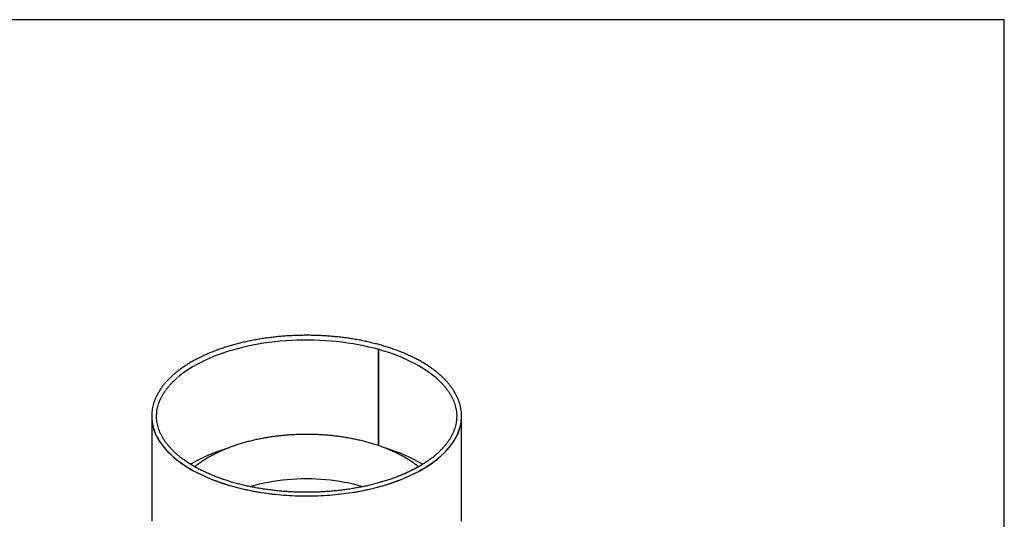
# Model space of a CAD drawing. Header units: millimetres. Extents: x -1749 to 4401, y -854 to 3451.
# Tile 3 of 3: x 1326 to 4401, y 1889 to 3451. Entities that reach past the tile are written whole.
import ezdxf

# ---------------------------------------------------------------- set-up
doc = ezdxf.new("R2010")
doc.units = ezdxf.units.MM
doc.header["$LTSCALE"] = 8
doc.linetypes.add('SLD-Solido', pattern=[0])
doc.layers.add('QUOTE', color=1, linetype='SLD-Solido')
doc.layers.add('SCHIZZI', color=9, linetype='Continuous')

msp = doc.modelspace()

# ---------------------------------------------------------------- linework, layer by layer
for p, q in [((2445.9, 2420.4), (2445.9, 2119.8)), ((2446.3, 2420.3), (2446.3, 2119.7)), ((1738.4, 2211.5), (1738.4, 1890.5)), ((2706.1, 1890.5), (2706.1, 2211.5))]:
    msp.add_line(p, q)
at = {"flags": 128}
for points in [[(2644.2, 2314.4), (2642.4, 2316.3), (2634.1, 2324.4), (2625.3, 2332.3), (2615.8, 2340), (2605.9, 2347.5), (2595.3, 2354.8), (2584.3, 2362), (2572.7, 2368.9), (2560.7, 2375.5), (2548.1, 2382), (2535.1, 2388.2), (2521.7, 2394.1), (2507.8, 2399.8), (2493.5, 2405.2), (2478.9, 2410.3), (2463.8, 2415.1), (2448.5, 2419.7), (2432.8, 2423.9), (2416.8, 2427.8), (2400.5, 2431.4), (2384, 2434.7), (2367.3, 2437.7), (2350.4, 2440.3), (2333.2, 2442.7), (2315.9, 2444.6), (2298.5, 2446.3), (2281, 2447.6), (2263.4, 2448.6), (2245.7, 2449.2), (2228, 2449.5), (2210.3, 2449.4), (2192.6, 2449), (2175, 2448.3), (2157.4, 2447.2), (2139.9, 2445.8), (2122.6, 2444), (2105.3, 2441.9), (2088.3, 2439.5), (2071.4, 2436.7), (2054.7, 2433.6), (2038.3, 2430.2), (2022.1, 2426.5), (2006.2, 2422.5), (1990.7, 2418.1), (1975.4, 2413.5), (1960.5, 2408.6), (1946, 2403.4), (1931.8, 2397.9), (1918.1, 2392.1), (1904.8, 2386.1), (1892, 2379.8), (1879.6, 2373.3), (1867.7, 2366.5), (1856.3, 2359.5), (1845.4, 2352.4), (1835.1, 2344.9), (1825.3, 2337.4), (1816.1, 2329.6), (1807.4, 2321.6), (1802.2, 2316.4)], [(1738.9, 2223.6), (1738.5, 2218.3), (1738.4, 2209), (1738.9, 2199.7), (1740.1, 2190.5), (1741.9, 2181.3), (1744.4, 2172.1), (1747.6, 2163), (1751.4, 2153.9), (1755.9, 2145), (1761, 2136.1), (1766.8, 2127.3), (1773.2, 2118.6), (1780.2, 2110.1), (1787.8, 2101.7), (1796, 2093.5), (1804.8, 2085.4), (1814.2, 2077.5), (1824.2, 2069.8), (1834.7, 2062.3), (1845.7, 2054.9), (1857.3, 2047.8), (1869.3, 2041), (1881.9, 2034.3), (1894.9, 2027.9), (1908.4, 2021.8), (1922.3, 2015.9), (1936.6, 2010.3), (1951.3, 2005), (1966.4, 2000), (1981.9, 1995.2), (1997.6, 1990.7)], [(1997.6, 1990.7), (2013.7, 1986.6), (2030.1, 1982.8), (2046.7, 1979.2), (2063.6, 1976), (2080.7, 1973.2), (2098, 1970.6), (2115.5, 1968.4), (2133.1, 1966.5), (2150.8, 1965), (2168.7, 1963.8), (2186.6, 1963), (2204.6, 1962.4), (2222.5, 1962.3), (2240.5, 1962.5), (2258.5, 1963), (2276.4, 1963.8), (2294.2, 1965.1), (2312, 1966.6), (2329.6, 1968.5), (2347, 1970.7), (2364.3, 1973.3), (2381.4, 1976.2), (2398.3, 1979.4), (2414.9, 1982.9), (2431.3, 1986.7), (2447.4, 1990.9), (2463.1, 1995.4), (2478.6, 2000.1), (2493.6, 2005.2), (2508.3, 2010.5), (2522.6, 2016.1), (2536.5, 2022), (2550, 2028.2), (2563, 2034.6), (2575.5, 2041.2), (2587.6, 2048.1), (2599.1, 2055.2), (2610.1, 2062.5), (2620.6, 2070.1), (2630.5, 2077.8), (2639.9, 2085.7), (2648.7, 2093.8), (2656.9, 2102), (2664.5, 2110.4), (2671.5, 2119), (2677.9, 2127.6), (2683.6, 2136.4), (2688.7, 2145.3), (2693.2, 2154.3), (2697, 2163.3), (2700.1, 2172.4), (2702.6, 2181.6), (2704.4, 2190.8), (2705.6, 2200.1), (2706.1, 2209.3), (2705.9, 2218.6), (2705.5, 2223.6)], [(1738.4, 2211.5), (1738.5, 2204.4), (1739.4, 2195.2), (1740.9, 2186), (1743.1, 2176.8), (1745.9, 2167.6), (1749.4, 2158.5), (1753.6, 2149.5), (1758.4, 2140.6), (1763.8, 2131.8), (1769.9, 2123), (1776.6, 2114.4), (1783.9, 2106), (1791.8, 2097.7), (1800.3, 2089.5), (1809.4, 2081.5), (1819.1, 2073.7), (1829.3, 2066.1), (1840, 2058.6), (1851.3, 2051.4), (1863.1, 2044.4), (1875.4, 2037.7), (1888.2, 2031.2), (1901.5, 2024.9), (1915.2, 2018.9), (1929.3, 2013.1), (1943.8, 2007.7), (1958.7, 2002.5), (1973.9, 1997.6), (1989.5, 1993), (2005.5, 1988.7), (2021.7, 1984.7), (2038.2, 1981), (2055, 1977.6), (2072, 1974.6), (2089.2, 1971.9), (2106.5, 1969.5), (2124.1, 1967.5), (2141.8, 1965.7), (2159.5, 1964.4), (2177.4, 1963.4), (2195.4, 1962.7), (2213.3, 1962.3), (2231.3, 1962.3), (2249.3, 1962.7), (2267.2, 1963.4), (2285.1, 1964.4), (2302.9, 1965.8), (2320.6, 1967.5), (2338.1, 1969.5), (2355.5, 1971.9), (2372.7, 1974.6), (2389.7, 1977.7), (2406.4, 1981), (2422.9, 1984.7), (2439.1, 1988.7), (2455.1, 1993), (2470.7, 1997.6), (2485.9, 2002.5), (2500.8, 2007.7), (2515.3, 2013.2), (2529.4, 2019), (2543.1, 2025), (2556.4, 2031.2), (2569.1, 2037.8), (2581.4, 2044.5), (2593.2, 2051.5), (2604.5, 2058.7), (2615.3, 2066.2), (2625.5, 2073.8), (2635.2, 2081.6), (2644.2, 2089.6), (2652.8, 2097.7), (2660.7, 2106.1), (2668, 2114.5), (2674.7, 2123.1), (2680.7, 2131.9), (2686.1, 2140.7), (2690.9, 2149.6), (2695.1, 2158.6), (2698.6, 2167.7), (2701.4, 2176.9), (2703.6, 2186.1), (2705.1, 2195.3), (2705.9, 2204.5), (2706.1, 2213.8), (2706.1, 2213.9)], [(2045.8, 1991.5), (2048.6, 1992.4), (2061.8, 1996.2), (2075.4, 1999.7), (2089.2, 2002.9), (2103.3, 2005.8), (2117.6, 2008.3), (2132.1, 2010.5), (2146.8, 2012.4), (2161.6, 2014), (2176.5, 2015.2), (2191.6, 2016.1), (2206.7, 2016.6), (2221.8, 2016.8), (2237, 2016.6), (2252.1, 2016.1), (2267.1, 2015.3), (2282.1, 2014.1), (2296.9, 2012.5), (2311.6, 2010.7), (2326.1, 2008.5), (2340.5, 2005.9), (2354.5, 2003.1), (2368.4, 1999.9), (2381.9, 1996.4)], [(2381.9, 1996.4), (2395.1, 1992.6), (2398.7, 1991.5)], [(1738.4, 1890.5), (1738.5, 1883.5)], [(2705.9, 1883.6), (2706.1, 1890.5)]]:
    msp.add_lwpolyline(points, dxfattribs=at)
for centre, radius, start, end in [((2129.6, 1598.2), 536, 106.7177, 120.2211), ((2313.4, 1594.7), 539.7, 59.8244, 73.2057)]:
    msp.add_arc(centre, radius, start, end)
for points, knots in [([(2705.5, 2224.1), (2705.5, 2224.3), (2705.3, 2227.4), (2704.3, 2233.5), (2702.6, 2242.4), (2700.2, 2251.3), (2697.3, 2260.1), (2693.7, 2268.9), (2689.6, 2277.6), (2684.8, 2286.2), (2679.5, 2294.7), (2673.6, 2303.1), (2667.2, 2311.4), (2660.2, 2319.6), (2652.6, 2327.7), (2644.5, 2335.6), (2635.9, 2343.3), (2626.7, 2350.9), (2617.1, 2358.2), (2606.9, 2365.4), (2596.3, 2372.4), (2585.2, 2379.2), (2573.7, 2385.8), (2561.7, 2392.2), (2549.3, 2398.3), (2536.5, 2404.2), (2523.3, 2409.8), (2509.8, 2415.2), (2495.9, 2420.4), (2481.6, 2425.3), (2467.1, 2429.9), (2452.2, 2434.2), (2437.1, 2438.3), (2421.7, 2442.1), (2406, 2445.6), (2390.1, 2448.8), (2374, 2451.8), (2357.8, 2454.4), (2341.3, 2456.7), (2324.7, 2458.7), (2308, 2460.5), (2291.2, 2461.9), (2274.3, 2463), (2257.3, 2463.8), (2240.3, 2464.3), (2223.3, 2464.4), (2206.3, 2464.3), (2189.3, 2463.9), (2172.3, 2463.1), (2155.4, 2462), (2138.6, 2460.7), (2121.8, 2459), (2105.2, 2457), (2088.8, 2454.7), (2072.5, 2452.1), (2056.4, 2449.2), (2040.5, 2446), (2024.8, 2442.6), (2009.3, 2438.8), (1994.2, 2434.8), (1979.3, 2430.5), (1964.7, 2425.9), (1950.4, 2421), (1936.4, 2415.9), (1922.8, 2410.6), (1909.6, 2404.9), (1896.8, 2399.1), (1884.3, 2393), (1872.3, 2386.6), (1860.7, 2380.1), (1849.5, 2373.3), (1838.9, 2366.4), (1828.6, 2359.2), (1818.9, 2351.8), (1809.7, 2344.3), (1801, 2336.5), (1792.8, 2328.6), (1785.1, 2320.6), (1778, 2312.4), (1771.5, 2304.1), (1765.5, 2295.6), (1760.1, 2287.1), (1755.3, 2278.4), (1751.1, 2269.7), (1747.5, 2260.9), (1744.4, 2252), (1742, 2243.1), (1740.2, 2234.2), (1739.2, 2227.8), (1739, 2224.5), (1739, 2224.1)], [0, 0, 0, 0, 0.000559, 0.011946, 0.023342, 0.034753, 0.046185, 0.057641, 0.069124, 0.080633, 0.092169, 0.10373, 0.115313, 0.126915, 0.138533, 0.150164, 0.161805, 0.173453, 0.185105, 0.196761, 0.208418, 0.220076, 0.231732, 0.243387, 0.25504, 0.26669, 0.278338, 0.289983, 0.301626, 0.313266, 0.324904, 0.336539, 0.348172, 0.359803, 0.371431, 0.383058, 0.394683, 0.406307, 0.417929, 0.429551, 0.441171, 0.45279, 0.464409, 0.476027, 0.487644, 0.499262, 0.510879, 0.522497, 0.534114, 0.545733, 0.557351, 0.56897, 0.580591, 0.592212, 0.603834, 0.615458, 0.627083, 0.63871, 0.650339, 0.66197, 0.673603, 0.685238, 0.696876, 0.708517, 0.72016, 0.731807, 0.743456, 0.755108, 0.766763, 0.778421, 0.790081, 0.801743, 0.813406, 0.82507, 0.836733, 0.848393, 0.860049, 0.871698, 0.883338, 0.894965, 0.906577, 0.918171, 0.929742, 0.941288, 0.952807, 0.964299, 0.975763, 0.987201, 0.998617, 1, 1, 1, 1]), ([(2003.1, 2001.6), (2000.6, 2002.3), (1993, 2004.3), (1980.8, 2007.9), (1966.6, 2012.5), (1952.7, 2017.3), (1939.2, 2022.3), (1926, 2027.6), (1913.2, 2033.1), (1900.8, 2038.8), (1888.8, 2044.8), (1877.3, 2050.9), (1866.2, 2057.3), (1855.6, 2063.9), (1845.4, 2070.6), (1835.7, 2077.5), (1826.5, 2084.6), (1817.8, 2091.8), (1809.7, 2099.1), (1802, 2106.6), (1794.9, 2114.3), (1788.3, 2122), (1782.3, 2129.8), (1776.9, 2137.8), (1772, 2145.8), (1767.6, 2153.9), (1763.9, 2162.1), (1760.7, 2170.3), (1758, 2178.6), (1756, 2186.9), (1754.6, 2195.3), (1753.7, 2203.7), (1753.5, 2212.1), (1753.8, 2220.6), (1754.8, 2229), (1756.3, 2237.4), (1758.4, 2245.8), (1761.2, 2254.1), (1764.5, 2262.4), (1768.4, 2270.6), (1772.9, 2278.7), (1777.9, 2286.8), (1783.5, 2294.7), (1789.6, 2302.6), (1796, 2309.9), (1800.5, 2314.6), (1802.6, 2316.8)], [0, 0, 0, 0, 0.012055, 0.034971, 0.057883, 0.080789, 0.103691, 0.126586, 0.149475, 0.172359, 0.195236, 0.218108, 0.240974, 0.263835, 0.286693, 0.309548, 0.332402, 0.355256, 0.378114, 0.40098, 0.423856, 0.446749, 0.469666, 0.492612, 0.515596, 0.538626, 0.561711, 0.584857, 0.608068, 0.631348, 0.654692, 0.678093, 0.701537, 0.725005, 0.748472, 0.771914, 0.795313, 0.818655, 0.841933, 0.865144, 0.888291, 0.911378, 0.934413, 0.957403, 0.980357, 1, 1, 1, 1]), ([(2643.7, 2314.8), (2645.7, 2312.8), (2650, 2308.2), (2656.1, 2301), (2662.1, 2293.2), (2667.6, 2285.2), (2672.5, 2277.2), (2676.8, 2269.1), (2680.6, 2260.9), (2683.8, 2252.7), (2686.4, 2244.4), (2688.4, 2236.1), (2689.9, 2227.7), (2690.7, 2219.3), (2691, 2210.8), (2690.6, 2202.4), (2689.7, 2194), (2688.1, 2185.6), (2686, 2177.2), (2683.3, 2168.9), (2680, 2160.6), (2676.1, 2152.4), (2671.6, 2144.2), (2666.6, 2136.2), (2661, 2128.3), (2654.8, 2120.4), (2648.1, 2112.7), (2640.9, 2105.1), (2633.1, 2097.6), (2624.8, 2090.2), (2616, 2083), (2606.7, 2076), (2596.9, 2069.1), (2586.6, 2062.4), (2575.9, 2055.9), (2564.7, 2049.6), (2553.1, 2043.5), (2541, 2037.6), (2528.5, 2031.9), (2515.6, 2026.4), (2502.4, 2021.2), (2488.8, 2016.2), (2474.8, 2011.5), (2460.5, 2007), (2446, 2002.8), (2431.1, 1998.8), (2415.9, 1995.1), (2400.5, 1991.7), (2384.9, 1988.6), (2369, 1985.8), (2353, 1983.3), (2336.8, 1981), (2320.5, 1979.1), (2304, 1977.4), (2287.4, 1976.1), (2270.7, 1975), (2254, 1974.3), (2237.2, 1973.9), (2220.4, 1973.7), (2203.7, 1973.9), (2186.9, 1974.4), (2170.2, 1975.2), (2153.5, 1976.3), (2137, 1977.7), (2120.5, 1979.5), (2104.2, 1981.5), (2088, 1983.8), (2072, 1986.4), (2056.2, 1989.3), (2040.6, 1992.4), (2025.3, 1995.9), (2012.8, 1999), (2005.5, 2000.9), (2003.1, 2001.6)], [0, 0, 0, 0, 0.0113789, 0.0255354, 0.0397062, 0.0538956, 0.0681084, 0.0823497, 0.0966245, 0.1109372, 0.1252907, 0.1396861, 0.1541215, 0.168592, 0.183089, 0.1976011, 0.2121126, 0.2266085, 0.2410777, 0.2555119, 0.2699063, 0.2842595, 0.2985728, 0.3128493, 0.3270935, 0.3413102, 0.3555044, 0.3696809, 0.3838439, 0.3979971, 0.4121436, 0.426286, 0.4404264, 0.4545662, 0.4687064, 0.482848, 0.4969919, 0.5111384, 0.5252881, 0.539441, 0.5535973, 0.567757, 0.5819201, 0.5960864, 0.6102557, 0.624428, 0.6386031, 0.6527807, 0.6669606, 0.6811427, 0.6953268, 0.7095125, 0.7236998, 0.7378884, 0.752078, 0.7662686, 0.7804599, 0.7946517, 0.8088437, 0.8230359, 0.837228, 0.8514196, 0.8656108, 0.8798011, 0.8939905, 0.9081787, 0.9223656, 0.9365509, 0.9507343, 0.9649158, 0.979095, 0.9932718, 1, 1, 1, 1]), ([(2571.5, 2053.5), (2571.1, 2053.8), (2567.7, 2056.7), (2560.7, 2061.9), (2550.4, 2069.3), (2539.5, 2076.3), (2528.3, 2083.1), (2516.6, 2089.6), (2504.5, 2095.8), (2492, 2101.7), (2479.2, 2107.3), (2466, 2112.6), (2452.5, 2117.6), (2438.7, 2122.3), (2424.8, 2126.6), (2412.9, 2130), (2400.8, 2133.2), (2388.4, 2136.3), (2373.5, 2139.6), (2358.5, 2142.5), (2343.2, 2145.2), (2327.8, 2147.5), (2312.2, 2149.5), (2296.5, 2151.2), (2280.8, 2152.6), (2264.9, 2153.6), (2249, 2154.3), (2233.1, 2154.7), (2217.2, 2154.7), (2201.3, 2154.5), (2185.4, 2153.9), (2169.5, 2153), (2153.7, 2151.7), (2138, 2150.2), (2122.4, 2148.3), (2107, 2146.1), (2091.6, 2143.5), (2076.5, 2140.7), (2061.5, 2137.5), (2046.8, 2134), (2032.3, 2130.2), (2018, 2126.1), (2003.9, 2121.7), (1990.2, 2117), (1976.7, 2111.9), (1963.6, 2106.6), (1950.8, 2101), (1938.4, 2095), (1926.3, 2088.7), (1914.6, 2082.2), (1903.3, 2075.3), (1892.5, 2068.2), (1882.3, 2060.9), (1876, 2055.9), (1873, 2053.5)], [0, 0, 0, 0, 0.002112, 0.021944, 0.04186, 0.061833, 0.081838, 0.101852, 0.121858, 0.141844, 0.161803, 0.181729, 0.20162, 0.221474, 0.241292, 0.260325, 0.270785, 0.290518, 0.310221, 0.329897, 0.349547, 0.369174, 0.388782, 0.408374, 0.427951, 0.447518, 0.467076, 0.486629, 0.506179, 0.52573, 0.545283, 0.564841, 0.584406, 0.603982, 0.623572, 0.643178, 0.662804, 0.682452, 0.702126, 0.721827, 0.741561, 0.761328, 0.781132, 0.800975, 0.82086, 0.840786, 0.860755, 0.880766, 0.900816, 0.9209, 0.941011, 0.961136, 0.981257, 1, 1, 1, 1])]:
    msp.add_open_spline(points, degree=3, knots=knots)
at = {"layer": 'QUOTE', "color": 7, "true_color": 0xffffff}
msp.add_line((-1748.9, 3450.9), (4400.8, 3450.9), dxfattribs=at)
at = {"layer": 'SCHIZZI', "color": 7, "true_color": 0xffffff}
msp.add_line((4401.1, -854.1), (4400.8, 3450.9), dxfattribs=at)

doc.saveas('drawing.dxf')
